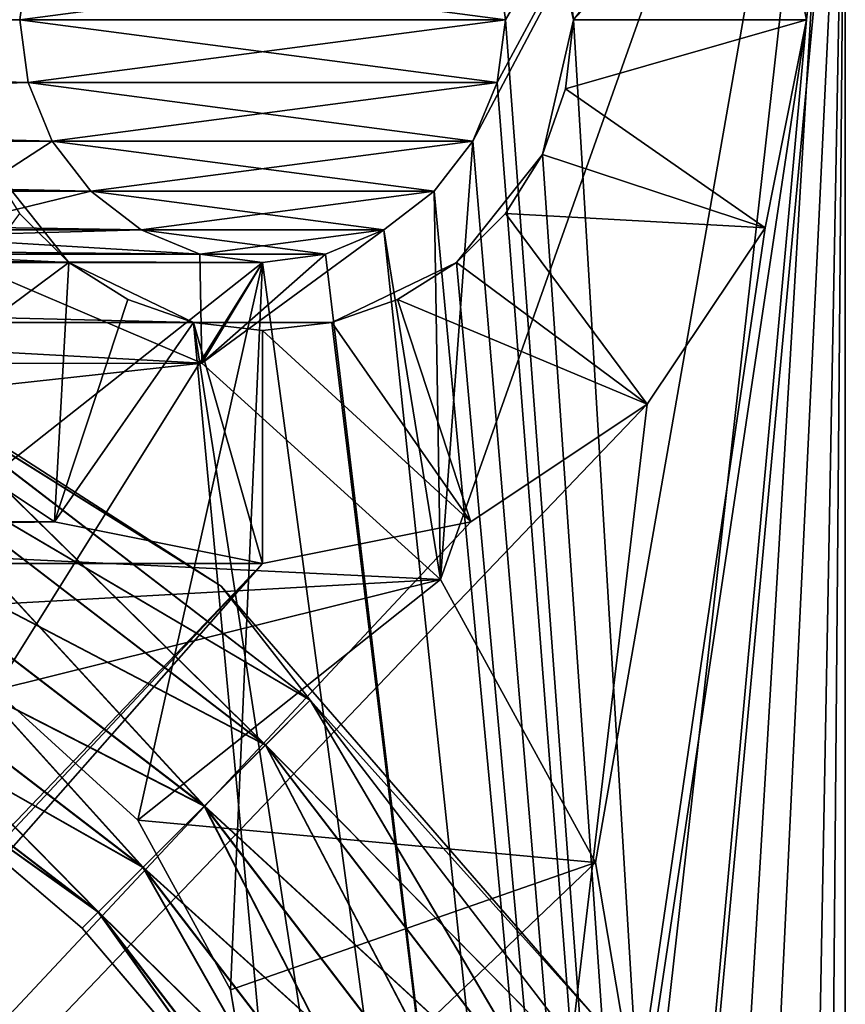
# Model space of a CAD drawing. Header units: millimetres. Extents: x -10.4 to 10.4, y -18.8 to 17.5.
# Tile 30 of 32: x 5.7 to 10, y 4.4 to 9.5. Entities that reach past the tile are written whole.
import ezdxf

# ---------------------------------------------------------------- set-up
doc = ezdxf.new("R2010")
doc.units = ezdxf.units.MM
doc.header["$LTSCALE"] = 65.185185
for name, color, linetype in [('1', 7, 'CONTINUOUS'), ('10', 7, 'CONTINUOUS'), ('11', 7, 'CONTINUOUS'), ('12', 7, 'CONTINUOUS'), ('161', 7, 'CONTINUOUS'), ('162', 7, 'CONTINUOUS'), ('167', 7, 'CONTINUOUS'), ('176', 7, 'CONTINUOUS'), ('177', 7, 'CONTINUOUS'), ('180', 7, 'CONTINUOUS'), ('181', 7, 'CONTINUOUS'), ('184', 7, 'CONTINUOUS'), ('185', 7, 'CONTINUOUS'), ('19', 7, 'CONTINUOUS'), ('192', 7, 'CONTINUOUS'), ('2', 7, 'CONTINUOUS'), ('201', 7, 'CONTINUOUS'), ('202', 7, 'CONTINUOUS'), ('205', 7, 'CONTINUOUS'), ('206', 7, 'CONTINUOUS'), ('211', 7, 'CONTINUOUS'), ('212', 7, 'CONTINUOUS'), ('22', 7, 'CONTINUOUS'), ('23', 7, 'CONTINUOUS'), ('28', 7, 'CONTINUOUS'), ('38', 7, 'CONTINUOUS'), ('4', 7, 'CONTINUOUS')]:
    doc.layers.add(name, color=color, linetype=linetype)

msp = doc.modelspace()

# ---------------------------------------------------------------- linework, layer by layer
at = {"layer": '1', "color": 250, "linetype": 'Continuous', "true_color": 0x1c1c1c}
for points in [[(8.25, 9.5), (8.2074, 9.8235), (10, 12.5), (8.25, 9.5)], [(10, -14), (8.25, 9.5), (10, 12.5), (10, -14)], [(5.7926, 9.8235), (5.75, 9.5), (-5.7926, 9.8235), (5.7926, 9.8235)], [(-5.7926, 9.8235), (5.75, 9.5), (-5.75, 9.5), (-5.7926, 9.8235)], [(-5.75, 9.5), (5.7926, 9.1765), (-5.7926, 9.1765), (-5.75, 9.5)], [(5.75, 9.5), (5.7926, 9.1765), (-5.75, 9.5), (5.75, 9.5)], [(8.2074, 9.1765), (8.25, 9.5), (10, -14), (8.2074, 9.1765)], [(-5.7926, 9.1765), (5.9175, 8.875), (-5.9175, 8.875), (-5.7926, 9.1765)], [(5.7926, 9.1765), (5.9175, 8.875), (-5.7926, 9.1765), (5.7926, 9.1765)], [(8.0825, 8.875), (8.2074, 9.1765), (10, -14), (8.0825, 8.875)], [(-5.9175, 8.875), (6.1161, 8.6161), (-6.1161, 8.6161), (-5.9175, 8.875)], [(5.9175, 8.875), (6.1161, 8.6161), (-5.9175, 8.875), (5.9175, 8.875)], [(7.8839, 8.6161), (8.0825, 8.875), (10, -14), (7.8839, 8.6161)], [(-6.1161, 8.6161), (6.375, 8.4175), (-6.375, 8.4175), (-6.1161, 8.6161)], [(6.1161, 8.6161), (6.375, 8.4175), (-6.1161, 8.6161), (6.1161, 8.6161)], [(7.625, 8.4175), (7.8839, 8.6161), (10, -14), (7.625, 8.4175)], [(-6.375, 8.4175), (6.6765, 8.2926), (-6.6765, 8.2926), (-6.375, 8.4175)], [(6.375, 8.4175), (6.6765, 8.2926), (-6.375, 8.4175), (6.375, 8.4175)], [(7.3235, 8.2926), (7.625, 8.4175), (10, -14), (7.3235, 8.2926)], [(-6.6765, 8.2926), (7, 8.25), (-7, 8.25), (-6.6765, 8.2926)], [(6.6765, 8.2926), (7, 8.25), (-6.6765, 8.2926), (6.6765, 8.2926)], [(7, 8.25), (7.3235, 8.2926), (10, -14), (7, 8.25)], [(-7, 8.25), (7, 8.25), (4.7059, 6.4385), (-7, 8.25)], [(4.7059, 6.4385), (7, 8.25), (5.621, 6.0471), (4.7059, 6.4385)], [(5.621, 6.0471), (7, 8.25), (6.3577, 5.3778), (5.621, 6.0471)], [(6.3577, 5.3778), (7, 8.25), (6.8349, 4.5043), (6.3577, 5.3778)], [(6.8349, 4.5043), (7, 8.25), (10, -14), (6.8349, 4.5043)], [(7, 3.5227), (6.8349, 4.5043), (10, -14), (7, 3.5227)]]:
    msp.add_3dface(points, dxfattribs=at)
at = {"layer": '10', "color": 250, "linetype": 'Continuous', "true_color": 0x1c1c1c}
for points in [[(8.25, 9.5, 7.5), (5.75, 9.5, 7.5), (5.7926, 9.8235, 7.5), (8.25, 9.5, 7.5)], [(8.2074, 9.8235, 7.5), (8.25, 9.5, 7.5), (5.7926, 9.8235, 7.5), (8.2074, 9.8235, 7.5)], [(5.7926, 9.1765, 7.5), (5.75, 9.5, 7.5), (8.2074, 9.1765, 7.5), (5.7926, 9.1765, 7.5)], [(8.2074, 9.1765, 7.5), (5.75, 9.5, 7.5), (8.25, 9.5, 7.5), (8.2074, 9.1765, 7.5)], [(5.9175, 8.875, 7.5), (5.7926, 9.1765, 7.5), (8.0825, 8.875, 7.5), (5.9175, 8.875, 7.5)], [(8.0825, 8.875, 7.5), (5.7926, 9.1765, 7.5), (8.2074, 9.1765, 7.5), (8.0825, 8.875, 7.5)], [(6.1161, 8.6161, 7.5), (5.9175, 8.875, 7.5), (7.8839, 8.6161, 7.5), (6.1161, 8.6161, 7.5)], [(7.8839, 8.6161, 7.5), (5.9175, 8.875, 7.5), (8.0825, 8.875, 7.5), (7.8839, 8.6161, 7.5)], [(6.375, 8.4175, 7.5), (6.1161, 8.6161, 7.5), (7.625, 8.4175, 7.5), (6.375, 8.4175, 7.5)], [(7.625, 8.4175, 7.5), (6.1161, 8.6161, 7.5), (7.8839, 8.6161, 7.5), (7.625, 8.4175, 7.5)], [(6.6765, 8.2926, 7.5), (6.375, 8.4175, 7.5), (7.3235, 8.2926, 7.5), (6.6765, 8.2926, 7.5)], [(7.3235, 8.2926, 7.5), (6.375, 8.4175, 7.5), (7.625, 8.4175, 7.5), (7.3235, 8.2926, 7.5)], [(7, 8.25, 7.5), (6.6765, 8.2926, 7.5), (7.3235, 8.2926, 7.5), (7, 8.25, 7.5)]]:
    msp.add_3dface(points, dxfattribs=at)
at = {"layer": '11', "color": 250, "linetype": 'Continuous', "true_color": 0x1c1c1c}
for points in [[(5.75, 9.5), (5.7926, 9.8235), (5.75, 9.5, 7.5), (5.75, 9.5)], [(5.75, 9.5, 7.5), (5.7926, 9.8235), (5.7926, 9.8235, 7.5), (5.75, 9.5, 7.5)], [(8.2074, 9.8235), (8.25, 9.5), (8.2074, 9.8235, 7.5), (8.2074, 9.8235)], [(8.25, 9.5), (8.25, 9.5, 7.5), (8.2074, 9.8235, 7.5), (8.25, 9.5)]]:
    msp.add_3dface(points, dxfattribs=at)
at = {"layer": '12', "color": 250, "linetype": 'Continuous', "true_color": 0x1c1c1c}
for points in [[(5.75, 9.5), (5.75, 9.5, 7.5), (5.7926, 9.1765, 7.5), (5.75, 9.5)], [(5.7926, 9.1765), (5.75, 9.5), (5.7926, 9.1765, 7.5), (5.7926, 9.1765)], [(8.25, 9.5), (8.2074, 9.1765), (8.25, 9.5, 7.5), (8.25, 9.5)], [(8.2074, 9.1765), (8.2074, 9.1765, 7.5), (8.25, 9.5, 7.5), (8.2074, 9.1765)], [(5.9175, 8.875), (5.7926, 9.1765), (5.9175, 8.875, 7.5), (5.9175, 8.875)], [(5.7926, 9.1765), (5.7926, 9.1765, 7.5), (5.9175, 8.875, 7.5), (5.7926, 9.1765)], [(8.2074, 9.1765), (8.0825, 8.875), (8.2074, 9.1765, 7.5), (8.2074, 9.1765)], [(8.0825, 8.875), (8.0825, 8.875, 7.5), (8.2074, 9.1765, 7.5), (8.0825, 8.875)], [(6.1161, 8.6161), (5.9175, 8.875), (6.1161, 8.6161, 7.5), (6.1161, 8.6161)], [(5.9175, 8.875), (5.9175, 8.875, 7.5), (6.1161, 8.6161, 7.5), (5.9175, 8.875)], [(8.0825, 8.875), (7.8839, 8.6161), (8.0825, 8.875, 7.5), (8.0825, 8.875)], [(7.8839, 8.6161), (7.8839, 8.6161, 7.5), (8.0825, 8.875, 7.5), (7.8839, 8.6161)], [(6.375, 8.4175), (6.1161, 8.6161), (6.375, 8.4175, 7.5), (6.375, 8.4175)], [(6.1161, 8.6161), (6.1161, 8.6161, 7.5), (6.375, 8.4175, 7.5), (6.1161, 8.6161)], [(7.8839, 8.6161), (7.625, 8.4175), (7.8839, 8.6161, 7.5), (7.8839, 8.6161)], [(7.625, 8.4175), (7.625, 8.4175, 7.5), (7.8839, 8.6161, 7.5), (7.625, 8.4175)], [(6.6765, 8.2926), (6.375, 8.4175), (6.6765, 8.2926, 7.5), (6.6765, 8.2926)], [(6.375, 8.4175), (6.375, 8.4175, 7.5), (6.6765, 8.2926, 7.5), (6.375, 8.4175)], [(7.3235, 8.2926), (7.3235, 8.2926, 7.5), (7.625, 8.4175, 7.5), (7.3235, 8.2926)], [(7.625, 8.4175), (7.3235, 8.2926), (7.625, 8.4175, 7.5), (7.625, 8.4175)], [(7, 8.25), (6.6765, 8.2926), (7, 8.25, 7.5), (7, 8.25)], [(6.6765, 8.2926), (6.6765, 8.2926, 7.5), (7, 8.25, 7.5), (6.6765, 8.2926)], [(7, 8.25), (7, 8.25, 7.5), (7.3235, 8.2926, 7.5), (7, 8.25)], [(7.3235, 8.2926), (7, 8.25), (7.3235, 8.2926, 7.5), (7.3235, 8.2926)]]:
    msp.add_3dface(points, dxfattribs=at)
at = {"layer": '161', "color": 3, "linetype": 'Continuous'}
for points in [[(8.6, 9.5, 263), (8.4415, 10.1942, 263), (10, 11.3, 263), (8.6, 9.5, 263)], [(10, -13.8, 263), (8.6, 9.5, 263), (10, 11.3, 263), (10, -13.8, 263)], [(8.4415, 8.8058, 263), (8.6, 9.5, 263), (10, -13.8, 263), (8.4415, 8.8058, 263)], [(-8.4415, 8.8058, 263), (-7.9976, 8.2491, 263), (6.644, -10.4401, 263), (-8.4415, 8.8058, 263)], [(-6.644, -10.4401, 263), (-8.4415, 8.8058, 263), (6.644, -10.4401, 263), (-6.644, -10.4401, 263)], [(-6.0024, 8.2491, 263), (-5.5585, 8.8058, 263), (6.0024, 8.2491, 263), (-6.0024, 8.2491, 263)], [(6.0024, 8.2491, 263), (-5.5585, 8.8058, 263), (5.5585, 8.8058, 263), (6.0024, 8.2491, 263)], [(7.9976, 8.2491, 263), (8.4415, 8.8058, 263), (10, -13.8, 263), (7.9976, 8.2491, 263)], [(-7.9976, 8.2491, 263), (-7.356, 7.9401, 263), (7.356, -10.4401, 263), (-7.9976, 8.2491, 263)], [(6.644, -10.4401, 263), (-7.9976, 8.2491, 263), (7.356, -10.4401, 263), (6.644, -10.4401, 263)], [(-6.644, 7.9401, 263), (-6.0024, 8.2491, 263), (6.644, 7.9401, 263), (-6.644, 7.9401, 263)], [(6.644, 7.9401, 263), (-6.0024, 8.2491, 263), (6.0024, 8.2491, 263), (6.644, 7.9401, 263)], [(7.356, 7.9401, 263), (7.9976, 8.2491, 263), (10, -13.8, 263), (7.356, 7.9401, 263)], [(7.356, -10.4401, 263), (-7.356, 7.9401, 263), (7.9976, -10.7491, 263), (7.356, -10.4401, 263)], [(-7.356, 7.9401, 263), (-6.644, 7.9401, 263), (7.9976, -10.7491, 263), (-7.356, 7.9401, 263)], [(-6.644, 7.9401, 263), (6.644, 7.9401, 263), (8.4415, -11.3058, 263), (-6.644, 7.9401, 263)], [(7.9976, -10.7491, 263), (-6.644, 7.9401, 263), (8.4415, -11.3058, 263), (7.9976, -10.7491, 263)], [(6.644, 7.9401, 263), (7.356, 7.9401, 263), (10, -13.8, 263), (6.644, 7.9401, 263)], [(8.4415, -11.3058, 263), (6.644, 7.9401, 263), (10, -13.8, 263), (8.4415, -11.3058, 263)]]:
    msp.add_3dface(points, dxfattribs=at)
at = {"layer": '162', "color": 3, "linetype": 'Continuous'}
for points in [[(10, 11.3, 264.5), (9.8, 9.5, 264.5), (8.0716, -9.4132, 264.5), (10, 11.3, 264.5)], [(8.9799, -10.0201, 264.5), (10, 11.3, 264.5), (8.0716, -9.4132, 264.5), (8.9799, -10.0201, 264.5)], [(9.5868, -10.9284, 264.5), (10, 11.3, 264.5), (8.9799, -10.0201, 264.5), (9.5868, -10.9284, 264.5)], [(9.5868, 10.5716, 264.5), (9.8, 9.5, 264.5), (10, 11.3, 264.5), (9.5868, 10.5716, 264.5)], [(9.8, -12, 264.5), (10, 11.3, 264.5), (9.5868, -10.9284, 264.5), (9.8, -12, 264.5)], [(10, -13.8, 264.5), (10, 11.3, 264.5), (9.8, -12, 264.5), (10, -13.8, 264.5)], [(9.8, 9.5, 264.5), (9.5868, 8.4284, 264.5), (7, -9.2, 264.5), (9.8, 9.5, 264.5)], [(8.0716, -9.4132, 264.5), (9.8, 9.5, 264.5), (7, -9.2, 264.5), (8.0716, -9.4132, 264.5)], [(9.5868, 8.4284, 264.5), (8.9799, 7.5201, 264.5), (7, -9.2, 264.5), (9.5868, 8.4284, 264.5)], [(8.9799, 7.5201, 264.5), (8.0716, 6.9132, 264.5), (-7, -9.2, 264.5), (8.9799, 7.5201, 264.5)], [(7, -9.2, 264.5), (8.9799, 7.5201, 264.5), (-7, -9.2, 264.5), (7, -9.2, 264.5)], [(5.0201, 7.5201, 264.5), (-5.9284, 6.9132, 264.5), (5.9284, 6.9132, 264.5), (5.0201, 7.5201, 264.5)], [(8.0716, 6.9132, 264.5), (7, 6.7, 264.5), (-7, -9.2, 264.5), (8.0716, 6.9132, 264.5)], [(-5.9284, 6.9132, 264.5), (-7, 6.7, 264.5), (5.9284, 6.9132, 264.5), (-5.9284, 6.9132, 264.5)], [(5.9284, 6.9132, 264.5), (-7, 6.7, 264.5), (7, 6.7, 264.5), (5.9284, 6.9132, 264.5)], [(-8.0716, -9.4132, 264.5), (7, 6.7, 264.5), (-8.9799, -10.0201, 264.5), (-8.0716, -9.4132, 264.5)], [(7, 6.7, 264.5), (-7, 6.7, 264.5), (-8.9799, -10.0201, 264.5), (7, 6.7, 264.5)], [(-7, -9.2, 264.5), (7, 6.7, 264.5), (-8.0716, -9.4132, 264.5), (-7, -9.2, 264.5)]]:
    msp.add_3dface(points, dxfattribs=at)
at = {"layer": '167', "color": 3, "linetype": 'Continuous'}
for points in [[(10, -13.8, 263), (10, 11.3, 263), (10, -13.8, 264.5), (10, -13.8, 263)], [(10, 11.3, 263), (10, 11.3, 264.5), (10, -13.8, 264.5), (10, 11.3, 263)]]:
    msp.add_3dface(points, dxfattribs=at)
at = {"layer": '176', "color": 3, "linetype": 'Continuous'}
for points in [[(9.5868, 8.4284, 264.5), (9.8, 9.5, 264.5), (8.5599, 9.144, 263.3), (9.5868, 8.4284, 264.5)], [(9.8, 9.5, 264.5), (8.6, 9.5, 263.3), (8.5599, 9.144, 263.3), (9.8, 9.5, 264.5)], [(8.4416, 8.8058, 263.3), (9.5868, 8.4284, 264.5), (8.5599, 9.144, 263.3), (8.4416, 8.8058, 263.3)], [(8.2509, 8.5024, 263.3), (9.5868, 8.4284, 264.5), (8.4416, 8.8058, 263.3), (8.2509, 8.5024, 263.3)], [(5.7491, 8.5024, 263.3), (5.0201, 7.5201, 264.5), (6.0024, 8.2491, 263.3), (5.7491, 8.5024, 263.3)], [(7.9976, 8.2491, 263.3), (8.9799, 7.5201, 264.5), (8.2509, 8.5024, 263.3), (7.9976, 8.2491, 263.3)], [(8.9799, 7.5201, 264.5), (9.5868, 8.4284, 264.5), (8.2509, 8.5024, 263.3), (8.9799, 7.5201, 264.5)], [(5.0201, 7.5201, 264.5), (5.9284, 6.9132, 264.5), (6.0024, 8.2491, 263.3), (5.0201, 7.5201, 264.5)], [(6.0024, 8.2491, 263.3), (5.9284, 6.9132, 264.5), (6.3058, 8.0584, 263.3), (6.0024, 8.2491, 263.3)], [(7.6942, 8.0584, 263.3), (8.9799, 7.5201, 264.5), (7.9976, 8.2491, 263.3), (7.6942, 8.0584, 263.3)], [(6.3058, 8.0584, 263.3), (5.9284, 6.9132, 264.5), (6.644, 7.9401, 263.3), (6.3058, 8.0584, 263.3)], [(7.356, 7.9401, 263.3), (8.0716, 6.9132, 264.5), (7.6942, 8.0584, 263.3), (7.356, 7.9401, 263.3)], [(8.0716, 6.9132, 264.5), (8.9799, 7.5201, 264.5), (7.6942, 8.0584, 263.3), (8.0716, 6.9132, 264.5)], [(5.9284, 6.9132, 264.5), (7, 6.7, 264.5), (6.644, 7.9401, 263.3), (5.9284, 6.9132, 264.5)], [(6.644, 7.9401, 263.3), (7, 6.7, 264.5), (7, 7.9, 263.3), (6.644, 7.9401, 263.3)], [(7, 7.9, 263.3), (8.0716, 6.9132, 264.5), (7.356, 7.9401, 263.3), (7, 7.9, 263.3)], [(7, 6.7, 264.5), (8.0716, 6.9132, 264.5), (7, 7.9, 263.3), (7, 6.7, 264.5)]]:
    msp.add_3dface(points, dxfattribs=at)
at = {"layer": '177', "color": 3, "linetype": 'Continuous'}
msp.add_3dface([(9.8, 9.5, 264.5), (9.5868, 10.5716, 264.5), (8.6, 9.5, 263.3), (9.8, 9.5, 264.5)], dxfattribs=at)
at = {"layer": '180', "color": 3, "linetype": 'Continuous'}
for points in [[(8.6, 9.5, -1.5), (8.4415, 10.1942, -1.5), (10, 11.3, -1.5), (8.6, 9.5, -1.5)], [(10, -13.8, -1.5), (8.6, 9.5, -1.5), (10, 11.3, -1.5), (10, -13.8, -1.5)], [(8.4415, 8.8058, -1.5), (8.6, 9.5, -1.5), (10, -13.8, -1.5), (8.4415, 8.8058, -1.5)], [(-8.4415, 8.8058, -1.5), (-7.9976, 8.2491, -1.5), (6.644, -10.4401, -1.5), (-8.4415, 8.8058, -1.5)], [(-6.644, -10.4401, -1.5), (-8.4415, 8.8058, -1.5), (6.644, -10.4401, -1.5), (-6.644, -10.4401, -1.5)], [(-6.0024, 8.2491, -1.5), (-5.5585, 8.8058, -1.5), (6.0024, 8.2491, -1.5), (-6.0024, 8.2491, -1.5)], [(6.0024, 8.2491, -1.5), (-5.5585, 8.8058, -1.5), (5.5585, 8.8058, -1.5), (6.0024, 8.2491, -1.5)], [(7.9976, 8.2491, -1.5), (8.4415, 8.8058, -1.5), (10, -13.8, -1.5), (7.9976, 8.2491, -1.5)], [(6.644, -10.4401, -1.5), (-7.9976, 8.2491, -1.5), (7.356, -10.4401, -1.5), (6.644, -10.4401, -1.5)], [(-7.9976, 8.2491, -1.5), (-7.356, 7.9401, -1.5), (7.356, -10.4401, -1.5), (-7.9976, 8.2491, -1.5)], [(-6.644, 7.9401, -1.5), (-6.0024, 8.2491, -1.5), (6.644, 7.9401, -1.5), (-6.644, 7.9401, -1.5)], [(6.644, 7.9401, -1.5), (-6.0024, 8.2491, -1.5), (6.0024, 8.2491, -1.5), (6.644, 7.9401, -1.5)], [(7.356, 7.9401, -1.5), (7.9976, 8.2491, -1.5), (10, -13.8, -1.5), (7.356, 7.9401, -1.5)], [(7.356, -10.4401, -1.5), (-7.356, 7.9401, -1.5), (7.9976, -10.7491, -1.5), (7.356, -10.4401, -1.5)], [(-7.356, 7.9401, -1.5), (-6.644, 7.9401, -1.5), (7.9976, -10.7491, -1.5), (-7.356, 7.9401, -1.5)], [(7.9976, -10.7491, -1.5), (-6.644, 7.9401, -1.5), (8.4415, -11.3058, -1.5), (7.9976, -10.7491, -1.5)], [(-6.644, 7.9401, -1.5), (6.644, 7.9401, -1.5), (8.4415, -11.3058, -1.5), (-6.644, 7.9401, -1.5)], [(6.644, 7.9401, -1.5), (7.356, 7.9401, -1.5), (10, -13.8, -1.5), (6.644, 7.9401, -1.5)], [(8.4415, -11.3058, -1.5), (6.644, 7.9401, -1.5), (10, -13.8, -1.5), (8.4415, -11.3058, -1.5)]]:
    msp.add_3dface(points, dxfattribs=at)
at = {"layer": '181', "color": 3, "linetype": 'Continuous'}
for points in [[(10, 11.3), (9.8, 9.5), (8.0716, -9.4132), (10, 11.3)], [(8.9799, -10.0201), (10, 11.3), (8.0716, -9.4132), (8.9799, -10.0201)], [(9.5868, -10.9284), (10, 11.3), (8.9799, -10.0201), (9.5868, -10.9284)], [(9.5868, 10.5716), (9.8, 9.5), (10, 11.3), (9.5868, 10.5716)], [(9.8, -12), (10, 11.3), (9.5868, -10.9284), (9.8, -12)], [(10, -13.8), (10, 11.3), (9.8, -12), (10, -13.8)], [(8.0716, -9.4132), (9.8, 9.5), (7, -9.2), (8.0716, -9.4132)], [(9.8, 9.5), (9.5868, 8.4284), (7, -9.2), (9.8, 9.5)], [(9.5868, 8.4284), (8.9799, 7.5201), (7, -9.2), (9.5868, 8.4284)], [(7, -9.2), (8.9799, 7.5201), (-7, -9.2), (7, -9.2)], [(8.9799, 7.5201), (8.0716, 6.9132), (-7, -9.2), (8.9799, 7.5201)], [(5.0201, 7.5201), (-5.9284, 6.9132), (5.9284, 6.9132), (5.0201, 7.5201)], [(5.9284, 6.9132), (-7, 6.7), (7, 6.7), (5.9284, 6.9132)], [(-5.9284, 6.9132), (-7, 6.7), (5.9284, 6.9132), (-5.9284, 6.9132)], [(8.0716, 6.9132), (7, 6.7), (-7, -9.2), (8.0716, 6.9132)], [(-8.0716, -9.4132), (7, 6.7), (-8.9799, -10.0201), (-8.0716, -9.4132)], [(7, 6.7), (-7, 6.7), (-8.9799, -10.0201), (7, 6.7)], [(-7, -9.2), (7, 6.7), (-8.0716, -9.4132), (-7, -9.2)]]:
    msp.add_3dface(points, dxfattribs=at)
at = {"layer": '184', "color": 3, "linetype": 'Continuous'}
for points in [[(8.6, 9.5, -1.5), (8.4415, 8.8058, -1.5), (8.6, 9.5, -1.2), (8.6, 9.5, -1.5)], [(8.6, 9.5, -1.2), (8.4415, 8.8058, -1.5), (8.5599, 9.144, -1.2), (8.6, 9.5, -1.2)], [(8.5599, 9.144, -1.2), (8.4415, 8.8058, -1.5), (8.4416, 8.8058, -1.2), (8.5599, 9.144, -1.2)], [(6.0024, 8.2491, -1.5), (5.5585, 8.8058, -1.5), (6.0024, 8.2491, -1.2), (6.0024, 8.2491, -1.5)], [(6.0024, 8.2491, -1.2), (5.5585, 8.8058, -1.5), (5.7491, 8.5024, -1.2), (6.0024, 8.2491, -1.2)], [(8.4416, 8.8058, -1.2), (7.9976, 8.2491, -1.5), (8.2509, 8.5024, -1.2), (8.4416, 8.8058, -1.2)], [(8.4415, 8.8058, -1.5), (7.9976, 8.2491, -1.5), (8.4416, 8.8058, -1.2), (8.4415, 8.8058, -1.5)], [(8.2509, 8.5024, -1.2), (7.9976, 8.2491, -1.5), (7.9976, 8.2491, -1.2), (8.2509, 8.5024, -1.2)], [(6.644, 7.9401, -1.2), (6.0024, 8.2491, -1.5), (6.3058, 8.0584, -1.2), (6.644, 7.9401, -1.2)], [(6.3058, 8.0584, -1.2), (6.0024, 8.2491, -1.5), (6.0024, 8.2491, -1.2), (6.3058, 8.0584, -1.2)], [(6.644, 7.9401, -1.5), (6.0024, 8.2491, -1.5), (6.644, 7.9401, -1.2), (6.644, 7.9401, -1.5)], [(7.9976, 8.2491, -1.5), (7.356, 7.9401, -1.5), (7.9976, 8.2491, -1.2), (7.9976, 8.2491, -1.5)], [(7.9976, 8.2491, -1.2), (7.356, 7.9401, -1.5), (7.6942, 8.0584, -1.2), (7.9976, 8.2491, -1.2)], [(7.6942, 8.0584, -1.2), (7.356, 7.9401, -1.5), (7.356, 7.9401, -1.2), (7.6942, 8.0584, -1.2)], [(7.356, 7.9401, -1.5), (6.644, 7.9401, -1.5), (7.356, 7.9401, -1.2), (7.356, 7.9401, -1.5)], [(7.356, 7.9401, -1.2), (6.644, 7.9401, -1.5), (7, 7.9, -1.2), (7.356, 7.9401, -1.2)], [(7, 7.9, -1.2), (6.644, 7.9401, -1.5), (6.644, 7.9401, -1.2), (7, 7.9, -1.2)]]:
    msp.add_3dface(points, dxfattribs=at)
at = {"layer": '185', "color": 3, "linetype": 'Continuous'}
for points in [[(8.4415, 10.1942, -1.5), (8.6, 9.5, -1.5), (8.4416, 10.1942, -1.2), (8.4415, 10.1942, -1.5)], [(8.4416, 10.1942, -1.2), (8.6, 9.5, -1.5), (8.5599, 9.856, -1.2), (8.4416, 10.1942, -1.2)], [(8.6, 9.5, -1.5), (8.6, 9.5, -1.2), (8.5599, 9.856, -1.2), (8.6, 9.5, -1.5)]]:
    msp.add_3dface(points, dxfattribs=at)
at = {"layer": '19', "color": 250, "linetype": 'Continuous', "true_color": 0x1c1c1c}
for points in [[(5.75, 9.5, 255.5), (8.25, 9.5, 255.5), (8.2074, 9.8235, 255.5), (5.75, 9.5, 255.5)], [(5.7926, 9.8235, 255.5), (5.75, 9.5, 255.5), (8.2074, 9.8235, 255.5), (5.7926, 9.8235, 255.5)], [(5.7926, 9.1765, 255.5), (8.25, 9.5, 255.5), (5.75, 9.5, 255.5), (5.7926, 9.1765, 255.5)], [(8.2074, 9.1765, 255.5), (8.25, 9.5, 255.5), (5.7926, 9.1765, 255.5), (8.2074, 9.1765, 255.5)], [(5.9175, 8.875, 255.5), (8.2074, 9.1765, 255.5), (5.7926, 9.1765, 255.5), (5.9175, 8.875, 255.5)], [(8.0825, 8.875, 255.5), (8.2074, 9.1765, 255.5), (5.9175, 8.875, 255.5), (8.0825, 8.875, 255.5)], [(6.1161, 8.6161, 255.5), (8.0825, 8.875, 255.5), (5.9175, 8.875, 255.5), (6.1161, 8.6161, 255.5)], [(7.8839, 8.6161, 255.5), (8.0825, 8.875, 255.5), (6.1161, 8.6161, 255.5), (7.8839, 8.6161, 255.5)], [(6.375, 8.4175, 255.5), (7.8839, 8.6161, 255.5), (6.1161, 8.6161, 255.5), (6.375, 8.4175, 255.5)], [(7.625, 8.4175, 255.5), (7.8839, 8.6161, 255.5), (6.375, 8.4175, 255.5), (7.625, 8.4175, 255.5)], [(6.6765, 8.2926, 255.5), (7.625, 8.4175, 255.5), (6.375, 8.4175, 255.5), (6.6765, 8.2926, 255.5)], [(7.3235, 8.2926, 255.5), (7.625, 8.4175, 255.5), (6.6765, 8.2926, 255.5), (7.3235, 8.2926, 255.5)], [(7, 8.25, 255.5), (7.3235, 8.2926, 255.5), (6.6765, 8.2926, 255.5), (7, 8.25, 255.5)]]:
    msp.add_3dface(points, dxfattribs=at)
at = {"layer": '192', "color": 3, "linetype": 'Continuous'}
for points in [[(10, -13.8, -1.5), (10, 11.3, -1.5), (10, -13.8), (10, -13.8, -1.5)], [(10, 11.3, -1.5), (10, 11.3), (10, -13.8), (10, 11.3, -1.5)]]:
    msp.add_3dface(points, dxfattribs=at)
at = {"layer": '2', "color": 250, "linetype": 'Continuous', "true_color": 0x1c1c1c}
for points in [[(7.9166, 6.6162, 263), (8.7138, 5.1598, 263), (10, 12.5, 263), (7.9166, 6.6162, 263)], [(8.0825, 8.875, 263), (7.9166, 6.6162, 263), (10, 12.5, 263), (8.0825, 8.875, 263)], [(8.2074, 9.1765, 263), (8.0825, 8.875, 263), (10, 12.5, 263), (8.2074, 9.1765, 263)], [(8.2074, 9.8235, 263), (8.25, 9.5, 263), (10, 12.5, 263), (8.2074, 9.8235, 263)], [(8.25, 9.5, 263), (8.2074, 9.1765, 263), (10, 12.5, 263), (8.25, 9.5, 263)], [(8.7138, 5.1598, 263), (8.9905, 3.5227, 263), (10, 12.5, 263), (8.7138, 5.1598, 263)], [(8.9905, 3.5227, 263), (9, -4.25, 263), (10, 12.5, 263), (8.9905, 3.5227, 263)], [(10, 12.5, 263), (9, -4.25, 263), (10, -14, 263), (10, 12.5, 263)], [(-5.7926, 9.8235, 263), (-5.75, 9.5, 263), (5.7926, 9.8235, 263), (-5.7926, 9.8235, 263)], [(5.7926, 9.8235, 263), (-5.75, 9.5, 263), (5.75, 9.5, 263), (5.7926, 9.8235, 263)], [(-5.75, 9.5, 263), (-5.7926, 9.1765, 263), (5.75, 9.5, 263), (-5.75, 9.5, 263)], [(5.75, 9.5, 263), (-5.7926, 9.1765, 263), (5.7926, 9.1765, 263), (5.75, 9.5, 263)], [(-5.7926, 9.1765, 263), (-5.9175, 8.875, 263), (5.7926, 9.1765, 263), (-5.7926, 9.1765, 263)], [(5.7926, 9.1765, 263), (-5.9175, 8.875, 263), (-0.017, 9, 263), (5.7926, 9.1765, 263)], [(5.9175, 8.875, 263), (5.7926, 9.1765, 263), (-0.017, 9, 263), (5.9175, 8.875, 263)], [(5.1595, 8.3827, 263), (5.9175, 8.875, 263), (-0.017, 9, 263), (5.1595, 8.3827, 263)], [(6.1161, 8.6161, 263), (5.9175, 8.875, 263), (5.1595, 8.3827, 263), (6.1161, 8.6161, 263)], [(8.0825, 8.875, 263), (7.8839, 8.6161, 263), (7.9166, 6.6162, 263), (8.0825, 8.875, 263)], [(6.375, 8.4175, 263), (6.1161, 8.6161, 263), (5.1595, 8.3827, 263), (6.375, 8.4175, 263)], [(7.8839, 8.6161, 263), (7.625, 8.4175, 263), (7.9166, 6.6162, 263), (7.8839, 8.6161, 263)], [(6.6765, 8.2926, 263), (6.375, 8.4175, 263), (5.1595, 8.3827, 263), (6.6765, 8.2926, 263)], [(6.6867, 7.7314, 263), (6.6765, 8.2926, 263), (5.1595, 8.3827, 263), (6.6867, 7.7314, 263)], [(7.9166, 6.6162, 263), (7.625, 8.4175, 263), (6.6867, 7.7314, 263), (7.9166, 6.6162, 263)], [(7.625, 8.4175, 263), (7.3235, 8.2926, 263), (6.6867, 7.7314, 263), (7.625, 8.4175, 263)], [(7, 8.25, 263), (6.6765, 8.2926, 263), (6.6867, 7.7314, 263), (7, 8.25, 263)], [(7.3235, 8.2926, 263), (7, 8.25, 263), (6.6867, 7.7314, 263), (7.3235, 8.2926, 263)]]:
    msp.add_3dface(points, dxfattribs=at)
at = {"layer": '201', "color": 3, "linetype": 'Continuous'}
for points in [[(9.5868, 8.4284), (9.8, 9.5), (8.5599, 9.144, -1.2), (9.5868, 8.4284)], [(9.8, 9.5), (8.6, 9.5, -1.2), (8.5599, 9.144, -1.2), (9.8, 9.5)], [(9.5868, 8.4284), (8.5599, 9.144, -1.2), (8.4416, 8.8058, -1.2), (9.5868, 8.4284)], [(9.5868, 8.4284), (8.4416, 8.8058, -1.2), (8.2509, 8.5024, -1.2), (9.5868, 8.4284)], [(5.0201, 7.5201), (6.0024, 8.2491, -1.2), (5.7491, 8.5024, -1.2), (5.0201, 7.5201)], [(8.9799, 7.5201), (8.2509, 8.5024, -1.2), (7.9976, 8.2491, -1.2), (8.9799, 7.5201)], [(8.9799, 7.5201), (9.5868, 8.4284), (8.2509, 8.5024, -1.2), (8.9799, 7.5201)], [(5.0201, 7.5201), (5.9284, 6.9132), (6.0024, 8.2491, -1.2), (5.0201, 7.5201)], [(5.9284, 6.9132), (6.3058, 8.0584, -1.2), (6.0024, 8.2491, -1.2), (5.9284, 6.9132)], [(8.9799, 7.5201), (7.9976, 8.2491, -1.2), (7.6942, 8.0584, -1.2), (8.9799, 7.5201)], [(5.9284, 6.9132), (6.644, 7.9401, -1.2), (6.3058, 8.0584, -1.2), (5.9284, 6.9132)], [(8.0716, 6.9132), (7.6942, 8.0584, -1.2), (7.356, 7.9401, -1.2), (8.0716, 6.9132)], [(8.0716, 6.9132), (8.9799, 7.5201), (7.6942, 8.0584, -1.2), (8.0716, 6.9132)], [(5.9284, 6.9132), (7, 6.7), (6.644, 7.9401, -1.2), (5.9284, 6.9132)], [(7, 6.7), (7, 7.9, -1.2), (6.644, 7.9401, -1.2), (7, 6.7)], [(8.0716, 6.9132), (7.356, 7.9401, -1.2), (7, 7.9, -1.2), (8.0716, 6.9132)], [(7, 6.7), (8.0716, 6.9132), (7, 7.9, -1.2), (7, 6.7)]]:
    msp.add_3dface(points, dxfattribs=at)
at = {"layer": '202', "color": 3, "linetype": 'Continuous'}
for points in [[(8.6, 9.5, -1.2), (9.5868, 10.5716), (8.5599, 9.856, -1.2), (8.6, 9.5, -1.2)], [(9.8, 9.5), (9.5868, 10.5716), (8.6, 9.5, -1.2), (9.8, 9.5)]]:
    msp.add_3dface(points, dxfattribs=at)
at = {"layer": '205', "color": 1, "linetype": 'Continuous'}
for points in [[(4.3058, 8.1783, 263), (6.7876, 6.5833, 263), (5.1233, 7.6239, 262.5566), (4.3058, 8.1783, 263)], [(5.1233, 7.6239, 262.5566), (7.2455, 5.9955, 262.5566), (4.9606, 7.342, 262.2299), (5.1233, 7.6239, 262.5566)], [(5.1233, 7.6239, 262.5566), (6.7876, 6.5833, 263), (7.2455, 5.9955, 262.5566), (5.1233, 7.6239, 262.5566)], [(4.9606, 7.342, 262.2299), (7.0154, 5.7654, 262.2299), (4.738, 6.9564, 262.11), (4.9606, 7.342, 262.2299)], [(4.9606, 7.342, 262.2299), (7.2455, 5.9955, 262.5566), (7.0154, 5.7654, 262.2299), (4.9606, 7.342, 262.2299)], [(4.738, 6.9564, 262.11), (6.7005, 5.4505, 262.11), (4.5152, 6.5706, 262.229), (4.738, 6.9564, 262.11)], [(4.738, 6.9564, 262.11), (7.0154, 5.7654, 262.2299), (6.7005, 5.4505, 262.11), (4.738, 6.9564, 262.11)], [(4.5152, 6.5706, 262.229), (6.3855, 5.1355, 262.229), (4.3521, 6.2881, 262.555), (4.5152, 6.5706, 262.229)], [(4.5152, 6.5706, 262.229), (6.7005, 5.4505, 262.11), (6.3855, 5.1355, 262.229), (4.5152, 6.5706, 262.229)], [(6.7876, 6.5833, 263), (8.7196, 4.3537, 263), (7.2455, 5.9955, 262.5566), (6.7876, 6.5833, 263)], [(4.3521, 6.2881, 262.555), (6.1548, 4.9048, 262.555), (5.0461, 5.6954, 263), (4.3521, 6.2881, 262.555)], [(4.3521, 6.2881, 262.555), (6.3855, 5.1355, 262.229), (6.1548, 4.9048, 262.555), (4.3521, 6.2881, 262.555)], [(7.2455, 5.9955, 262.5566), (8.8739, 3.8733, 262.5566), (7.0154, 5.7654, 262.2299), (7.2455, 5.9955, 262.5566)], [(7.2455, 5.9955, 262.5566), (8.7196, 4.3537, 263), (8.8739, 3.8733, 262.5566), (7.2455, 5.9955, 262.5566)], [(7.0154, 5.7654, 262.2299), (8.592, 3.7106, 262.2299), (6.7005, 5.4505, 262.11), (7.0154, 5.7654, 262.2299)], [(7.0154, 5.7654, 262.2299), (8.8739, 3.8733, 262.5566), (8.592, 3.7106, 262.2299), (7.0154, 5.7654, 262.2299)], [(5.0461, 5.6954, 263), (6.1548, 4.9048, 262.555), (6.0705, 4.8205, 263), (5.0461, 5.6954, 263)], [(6.7005, 5.4505, 262.11), (8.2064, 3.488, 262.11), (6.3855, 5.1355, 262.229), (6.7005, 5.4505, 262.11)], [(6.7005, 5.4505, 262.11), (8.592, 3.7106, 262.2299), (8.2064, 3.488, 262.11), (6.7005, 5.4505, 262.11)], [(6.3855, 5.1355, 262.229), (7.8206, 3.2652, 262.229), (6.1548, 4.9048, 262.555), (6.3855, 5.1355, 262.229)], [(6.3855, 5.1355, 262.229), (8.2064, 3.488, 262.11), (7.8206, 3.2652, 262.229), (6.3855, 5.1355, 262.229)], [(6.1548, 4.9048, 262.555), (7.5381, 3.1021, 262.555), (6.0705, 4.8205, 263), (6.1548, 4.9048, 262.555)], [(6.1548, 4.9048, 262.555), (7.8206, 3.2652, 262.229), (7.5381, 3.1021, 262.555), (6.1548, 4.9048, 262.555)], [(6.0705, 4.8205, 263), (7.5381, 3.1021, 262.555), (6.9454, 3.7961, 263), (6.0705, 4.8205, 263)]]:
    msp.add_3dface(points, dxfattribs=at)
at = {"layer": '206', "color": 1, "linetype": 'Continuous'}
for points in [[(6.7876, 6.5833, 263), (4.3058, 8.1783, 263), (5.1229, 7.6231, 263.445), (6.7876, 6.5833, 263)], [(4.9598, 7.3406, 263.771), (7.0142, 5.7642, 263.771), (5.1229, 7.6231, 263.445), (4.9598, 7.3406, 263.771)], [(5.1229, 7.6231, 263.445), (7.0142, 5.7642, 263.771), (7.2448, 5.9948, 263.445), (5.1229, 7.6231, 263.445)], [(6.7876, 6.5833, 263), (5.1229, 7.6231, 263.445), (7.2448, 5.9948, 263.445), (6.7876, 6.5833, 263)], [(4.737, 6.9548, 263.89), (6.6992, 5.4492, 263.89), (4.9598, 7.3406, 263.771), (4.737, 6.9548, 263.89)], [(4.9598, 7.3406, 263.771), (6.6992, 5.4492, 263.89), (7.0142, 5.7642, 263.771), (4.9598, 7.3406, 263.771)], [(4.5144, 6.5692, 263.7701), (6.3843, 5.1343, 263.7701), (4.737, 6.9548, 263.89), (4.5144, 6.5692, 263.7701)], [(4.737, 6.9548, 263.89), (6.3843, 5.1343, 263.7701), (6.6992, 5.4492, 263.89), (4.737, 6.9548, 263.89)], [(4.3517, 6.2873, 263.4434), (6.1542, 4.9042, 263.4434), (4.5144, 6.5692, 263.7701), (4.3517, 6.2873, 263.4434)], [(4.5144, 6.5692, 263.7701), (6.1542, 4.9042, 263.4434), (6.3843, 5.1343, 263.7701), (4.5144, 6.5692, 263.7701)], [(8.7196, 4.3537, 263), (6.7876, 6.5833, 263), (7.2448, 5.9948, 263.445), (8.7196, 4.3537, 263)], [(5.0461, 5.6954, 263), (6.0705, 4.8205, 263), (4.3517, 6.2873, 263.4434), (5.0461, 5.6954, 263)], [(4.3517, 6.2873, 263.4434), (6.0705, 4.8205, 263), (6.1542, 4.9042, 263.4434), (4.3517, 6.2873, 263.4434)], [(7.0142, 5.7642, 263.771), (8.5906, 3.7098, 263.771), (7.2448, 5.9948, 263.445), (7.0142, 5.7642, 263.771)], [(7.2448, 5.9948, 263.445), (8.5906, 3.7098, 263.771), (8.8731, 3.8729, 263.445), (7.2448, 5.9948, 263.445)], [(8.7196, 4.3537, 263), (7.2448, 5.9948, 263.445), (8.8731, 3.8729, 263.445), (8.7196, 4.3537, 263)], [(6.6992, 5.4492, 263.89), (8.2048, 3.487, 263.89), (7.0142, 5.7642, 263.771), (6.6992, 5.4492, 263.89)], [(7.0142, 5.7642, 263.771), (8.2048, 3.487, 263.89), (8.5906, 3.7098, 263.771), (7.0142, 5.7642, 263.771)], [(6.3843, 5.1343, 263.7701), (7.8192, 3.2644, 263.7701), (6.6992, 5.4492, 263.89), (6.3843, 5.1343, 263.7701)], [(6.6992, 5.4492, 263.89), (7.8192, 3.2644, 263.7701), (8.2048, 3.487, 263.89), (6.6992, 5.4492, 263.89)], [(6.1542, 4.9042, 263.4434), (7.5373, 3.1017, 263.4434), (6.3843, 5.1343, 263.7701), (6.1542, 4.9042, 263.4434)], [(6.3843, 5.1343, 263.7701), (7.5373, 3.1017, 263.4434), (7.8192, 3.2644, 263.7701), (6.3843, 5.1343, 263.7701)], [(6.0705, 4.8205, 263), (6.9454, 3.7961, 263), (6.1542, 4.9042, 263.4434), (6.0705, 4.8205, 263)], [(6.1542, 4.9042, 263.4434), (6.9454, 3.7961, 263), (7.5373, 3.1017, 263.4434), (6.1542, 4.9042, 263.4434)]]:
    msp.add_3dface(points, dxfattribs=at)
at = {"layer": '211', "linetype": 'Continuous'}
for points in [[(4.3058, 8.1783, 0.8), (5.1233, 7.6239, 1.2434), (6.7876, 6.5833, 0.8), (4.3058, 8.1783, 0.8)], [(7.0154, 5.7654, 1.5701), (5.1233, 7.6239, 1.2434), (4.9606, 7.342, 1.5701), (7.0154, 5.7654, 1.5701)], [(5.1233, 7.6239, 1.2434), (7.2455, 5.9955, 1.2434), (6.7876, 6.5833, 0.8), (5.1233, 7.6239, 1.2434)], [(7.2455, 5.9955, 1.2434), (5.1233, 7.6239, 1.2434), (7.0154, 5.7654, 1.5701), (7.2455, 5.9955, 1.2434)], [(6.7005, 5.4505, 1.69), (4.9606, 7.342, 1.5701), (4.738, 6.9564, 1.69), (6.7005, 5.4505, 1.69)], [(7.0154, 5.7654, 1.5701), (4.9606, 7.342, 1.5701), (6.7005, 5.4505, 1.69), (7.0154, 5.7654, 1.5701)], [(6.3855, 5.1355, 1.571), (4.738, 6.9564, 1.69), (4.5152, 6.5706, 1.571), (6.3855, 5.1355, 1.571)], [(6.7005, 5.4505, 1.69), (4.738, 6.9564, 1.69), (6.3855, 5.1355, 1.571), (6.7005, 5.4505, 1.69)], [(6.1548, 4.9048, 1.245), (4.5152, 6.5706, 1.571), (4.3521, 6.2881, 1.245), (6.1548, 4.9048, 1.245)], [(6.3855, 5.1355, 1.571), (4.5152, 6.5706, 1.571), (6.1548, 4.9048, 1.245), (6.3855, 5.1355, 1.571)], [(6.7876, 6.5833, 0.8), (7.2455, 5.9955, 1.2434), (8.7196, 4.3537, 0.8), (6.7876, 6.5833, 0.8)], [(6.0705, 4.8205, 0.8), (4.3521, 6.2881, 1.245), (5.0461, 5.6954, 0.8), (6.0705, 4.8205, 0.8)], [(6.1548, 4.9048, 1.245), (4.3521, 6.2881, 1.245), (6.0705, 4.8205, 0.8), (6.1548, 4.9048, 1.245)], [(8.592, 3.7106, 1.5701), (7.2455, 5.9955, 1.2434), (7.0154, 5.7654, 1.5701), (8.592, 3.7106, 1.5701)], [(8.8739, 3.8733, 1.2434), (7.2455, 5.9955, 1.2434), (8.592, 3.7106, 1.5701), (8.8739, 3.8733, 1.2434)], [(7.2455, 5.9955, 1.2434), (8.8739, 3.8733, 1.2434), (8.7196, 4.3537, 0.8), (7.2455, 5.9955, 1.2434)], [(8.2064, 3.488, 1.69), (7.0154, 5.7654, 1.5701), (6.7005, 5.4505, 1.69), (8.2064, 3.488, 1.69)], [(8.592, 3.7106, 1.5701), (7.0154, 5.7654, 1.5701), (8.2064, 3.488, 1.69), (8.592, 3.7106, 1.5701)], [(7.8206, 3.2652, 1.571), (6.7005, 5.4505, 1.69), (6.3855, 5.1355, 1.571), (7.8206, 3.2652, 1.571)], [(8.2064, 3.488, 1.69), (6.7005, 5.4505, 1.69), (7.8206, 3.2652, 1.571), (8.2064, 3.488, 1.69)], [(7.5381, 3.1021, 1.245), (6.3855, 5.1355, 1.571), (6.1548, 4.9048, 1.245), (7.5381, 3.1021, 1.245)], [(7.8206, 3.2652, 1.571), (6.3855, 5.1355, 1.571), (7.5381, 3.1021, 1.245), (7.8206, 3.2652, 1.571)], [(6.9454, 3.7961, 0.8), (6.1548, 4.9048, 1.245), (6.0705, 4.8205, 0.8), (6.9454, 3.7961, 0.8)], [(7.5381, 3.1021, 1.245), (6.1548, 4.9048, 1.245), (6.9454, 3.7961, 0.8), (7.5381, 3.1021, 1.245)]]:
    msp.add_3dface(points, dxfattribs=at)
at = {"layer": '212', "linetype": 'Continuous'}
for points in [[(4.3058, 8.1783, 0.8), (6.7876, 6.5833, 0.8), (5.1229, 7.6231, 0.355), (4.3058, 8.1783, 0.8)], [(7.2448, 5.9948, 0.355), (4.9598, 7.3406, 0.029), (5.1229, 7.6231, 0.355), (7.2448, 5.9948, 0.355)], [(6.7876, 6.5833, 0.8), (7.2448, 5.9948, 0.355), (5.1229, 7.6231, 0.355), (6.7876, 6.5833, 0.8)], [(7.0142, 5.7642, 0.029), (4.737, 6.9548, -0.09), (4.9598, 7.3406, 0.029), (7.0142, 5.7642, 0.029)], [(7.0142, 5.7642, 0.029), (4.9598, 7.3406, 0.029), (7.2448, 5.9948, 0.355), (7.0142, 5.7642, 0.029)], [(6.6992, 5.4492, -0.09), (4.5144, 6.5692, 0.0299), (4.737, 6.9548, -0.09), (6.6992, 5.4492, -0.09)], [(6.6992, 5.4492, -0.09), (4.737, 6.9548, -0.09), (7.0142, 5.7642, 0.029), (6.6992, 5.4492, -0.09)], [(6.3843, 5.1343, 0.0299), (4.3517, 6.2873, 0.3566), (4.5144, 6.5692, 0.0299), (6.3843, 5.1343, 0.0299)], [(6.3843, 5.1343, 0.0299), (4.5144, 6.5692, 0.0299), (6.6992, 5.4492, -0.09), (6.3843, 5.1343, 0.0299)], [(6.7876, 6.5833, 0.8), (8.7196, 4.3537, 0.8), (7.2448, 5.9948, 0.355), (6.7876, 6.5833, 0.8)], [(6.1542, 4.9042, 0.3566), (4.3517, 6.2873, 0.3566), (6.3843, 5.1343, 0.0299), (6.1542, 4.9042, 0.3566)], [(6.1542, 4.9042, 0.3566), (5.0461, 5.6954, 0.8), (4.3517, 6.2873, 0.3566), (6.1542, 4.9042, 0.3566)], [(8.8731, 3.8729, 0.355), (7.0142, 5.7642, 0.029), (7.2448, 5.9948, 0.355), (8.8731, 3.8729, 0.355)], [(8.7196, 4.3537, 0.8), (8.8731, 3.8729, 0.355), (7.2448, 5.9948, 0.355), (8.7196, 4.3537, 0.8)], [(8.5906, 3.7098, 0.029), (6.6992, 5.4492, -0.09), (7.0142, 5.7642, 0.029), (8.5906, 3.7098, 0.029)], [(8.5906, 3.7098, 0.029), (7.0142, 5.7642, 0.029), (8.8731, 3.8729, 0.355), (8.5906, 3.7098, 0.029)], [(6.0705, 4.8205, 0.8), (5.0461, 5.6954, 0.8), (6.1542, 4.9042, 0.3566), (6.0705, 4.8205, 0.8)], [(8.2048, 3.487, -0.09), (6.3843, 5.1343, 0.0299), (6.6992, 5.4492, -0.09), (8.2048, 3.487, -0.09)], [(8.2048, 3.487, -0.09), (6.6992, 5.4492, -0.09), (8.5906, 3.7098, 0.029), (8.2048, 3.487, -0.09)], [(7.8192, 3.2644, 0.0299), (6.1542, 4.9042, 0.3566), (6.3843, 5.1343, 0.0299), (7.8192, 3.2644, 0.0299)], [(7.8192, 3.2644, 0.0299), (6.3843, 5.1343, 0.0299), (8.2048, 3.487, -0.09), (7.8192, 3.2644, 0.0299)], [(7.5373, 3.1017, 0.3566), (6.0705, 4.8205, 0.8), (6.1542, 4.9042, 0.3566), (7.5373, 3.1017, 0.3566)], [(7.5373, 3.1017, 0.3566), (6.1542, 4.9042, 0.3566), (7.8192, 3.2644, 0.0299), (7.5373, 3.1017, 0.3566)], [(6.9454, 3.7961, 0.8), (6.0705, 4.8205, 0.8), (7.5373, 3.1017, 0.3566), (6.9454, 3.7961, 0.8)]]:
    msp.add_3dface(points, dxfattribs=at)
at = {"layer": '22', "color": 250, "linetype": 'Continuous', "true_color": 0x1c1c1c}
for points in [[(5.75, 9.5, 263), (5.75, 9.5, 255.5), (5.7926, 9.8235, 255.5), (5.75, 9.5, 263)], [(5.7926, 9.8235, 263), (5.75, 9.5, 263), (5.7926, 9.8235, 255.5), (5.7926, 9.8235, 263)], [(8.25, 9.5, 263), (8.2074, 9.8235, 263), (8.25, 9.5, 255.5), (8.25, 9.5, 263)], [(8.25, 9.5, 255.5), (8.2074, 9.8235, 263), (8.2074, 9.8235, 255.5), (8.25, 9.5, 255.5)]]:
    msp.add_3dface(points, dxfattribs=at)
at = {"layer": '23', "color": 250, "linetype": 'Continuous', "true_color": 0x1c1c1c}
for points in [[(5.7926, 9.1765, 263), (5.7926, 9.1765, 255.5), (5.75, 9.5, 255.5), (5.7926, 9.1765, 263)], [(5.75, 9.5, 263), (5.7926, 9.1765, 263), (5.75, 9.5, 255.5), (5.75, 9.5, 263)], [(8.2074, 9.1765, 263), (8.25, 9.5, 263), (8.2074, 9.1765, 255.5), (8.2074, 9.1765, 263)], [(8.25, 9.5, 263), (8.25, 9.5, 255.5), (8.2074, 9.1765, 255.5), (8.25, 9.5, 263)], [(5.9175, 8.875, 263), (5.9175, 8.875, 255.5), (5.7926, 9.1765, 255.5), (5.9175, 8.875, 263)], [(5.7926, 9.1765, 263), (5.9175, 8.875, 263), (5.7926, 9.1765, 255.5), (5.7926, 9.1765, 263)], [(8.0825, 8.875, 263), (8.2074, 9.1765, 263), (8.0825, 8.875, 255.5), (8.0825, 8.875, 263)], [(8.2074, 9.1765, 263), (8.2074, 9.1765, 255.5), (8.0825, 8.875, 255.5), (8.2074, 9.1765, 263)], [(6.1161, 8.6161, 263), (6.1161, 8.6161, 255.5), (5.9175, 8.875, 255.5), (6.1161, 8.6161, 263)], [(5.9175, 8.875, 263), (6.1161, 8.6161, 263), (5.9175, 8.875, 255.5), (5.9175, 8.875, 263)], [(7.8839, 8.6161, 263), (8.0825, 8.875, 263), (7.8839, 8.6161, 255.5), (7.8839, 8.6161, 263)], [(8.0825, 8.875, 263), (8.0825, 8.875, 255.5), (7.8839, 8.6161, 255.5), (8.0825, 8.875, 263)], [(6.1161, 8.6161, 263), (6.375, 8.4175, 263), (6.1161, 8.6161, 255.5), (6.1161, 8.6161, 263)], [(6.375, 8.4175, 263), (6.375, 8.4175, 255.5), (6.1161, 8.6161, 255.5), (6.375, 8.4175, 263)], [(7.625, 8.4175, 263), (7.8839, 8.6161, 263), (7.625, 8.4175, 255.5), (7.625, 8.4175, 263)], [(7.8839, 8.6161, 263), (7.8839, 8.6161, 255.5), (7.625, 8.4175, 255.5), (7.8839, 8.6161, 263)], [(6.6765, 8.2926, 263), (6.6765, 8.2926, 255.5), (6.375, 8.4175, 255.5), (6.6765, 8.2926, 263)], [(6.375, 8.4175, 263), (6.6765, 8.2926, 263), (6.375, 8.4175, 255.5), (6.375, 8.4175, 263)], [(7.3235, 8.2926, 263), (7.625, 8.4175, 263), (7.3235, 8.2926, 255.5), (7.3235, 8.2926, 263)], [(7.625, 8.4175, 263), (7.625, 8.4175, 255.5), (7.3235, 8.2926, 255.5), (7.625, 8.4175, 263)], [(6.6765, 8.2926, 263), (7, 8.25, 263), (6.6765, 8.2926, 255.5), (6.6765, 8.2926, 263)], [(7, 8.25, 263), (7, 8.25, 255.5), (6.6765, 8.2926, 255.5), (7, 8.25, 263)], [(7, 8.25, 263), (7.3235, 8.2926, 263), (7, 8.25, 255.5), (7, 8.25, 263)], [(7.3235, 8.2926, 263), (7.3235, 8.2926, 255.5), (7, 8.25, 255.5), (7.3235, 8.2926, 263)]]:
    msp.add_3dface(points, dxfattribs=at)
at = {"layer": '28', "color": 250, "linetype": 'Continuous', "true_color": 0x1c1c1c}
for points in [[(-5.1935, 8.382, 261.7), (-6.7167, 7.7285, 261.7), (6.6867, 7.7314, 261.7), (-5.1935, 8.382, 261.7)], [(5.1595, 8.3827, 261.7), (-5.1935, 8.382, 261.7), (6.6867, 7.7314, 261.7), (5.1595, 8.3827, 261.7)], [(6.6867, 7.7314, 261.7), (-6.7167, 7.7285, 261.7), (0, 7, 261.7), (6.6867, 7.7314, 261.7)], [(7.9166, 6.6162, 261.7), (6.6867, 7.7314, 261.7), (0, 7, 261.7), (7.9166, 6.6162, 261.7)], [(4.7059, 6.4385, 261.7), (7.9166, 6.6162, 261.7), (0, 7, 261.7), (4.7059, 6.4385, 261.7)], [(5.621, 6.0471, 261.7), (7.9166, 6.6162, 261.7), (4.7059, 6.4385, 261.7), (5.621, 6.0471, 261.7)], [(6.3577, 5.3778, 261.7), (7.9166, 6.6162, 261.7), (5.621, 6.0471, 261.7), (6.3577, 5.3778, 261.7)], [(8.7138, 5.1598, 261.7), (7.9166, 6.6162, 261.7), (6.3577, 5.3778, 261.7), (8.7138, 5.1598, 261.7)], [(6.8349, 4.5043, 261.7), (8.7138, 5.1598, 261.7), (6.3577, 5.3778, 261.7), (6.8349, 4.5043, 261.7)], [(7, 3.5227, 261.7), (8.7138, 5.1598, 261.7), (6.8349, 4.5043, 261.7), (7, 3.5227, 261.7)], [(8.9905, 3.5227, 261.7), (8.7138, 5.1598, 261.7), (7, 3.5227, 261.7), (8.9905, 3.5227, 261.7)]]:
    msp.add_3dface(points, dxfattribs=at)
at = {"layer": '38', "color": 250, "linetype": 'Continuous', "true_color": 0x1c1c1c}
for points in [[(6.3577, 5.3778), (6.3577, 5.3778, 261.7), (5.621, 6.0471, 261.7), (6.3577, 5.3778)], [(5.621, 6.0471), (6.3577, 5.3778), (5.621, 6.0471, 261.7), (5.621, 6.0471)], [(6.8349, 4.5043), (6.8349, 4.5043, 261.7), (6.3577, 5.3778, 261.7), (6.8349, 4.5043)], [(6.3577, 5.3778), (6.8349, 4.5043), (6.3577, 5.3778, 261.7), (6.3577, 5.3778)], [(7, 3.5227), (7, 3.5227, 261.7), (6.8349, 4.5043, 261.7), (7, 3.5227)], [(6.8349, 4.5043), (7, 3.5227), (6.8349, 4.5043, 261.7), (6.8349, 4.5043)]]:
    msp.add_3dface(points, dxfattribs=at)
at = {"layer": '4', "color": 250, "linetype": 'Continuous', "true_color": 0x1c1c1c}
for points in [[(10, 12.5, 263), (10, -14), (10, 17.5, 265.5), (10, 12.5, 263)], [(10, -14), (10, 12.5), (10, 17.5, 265.5), (10, -14)], [(10, -14), (10, 12.5, 263), (10, -14, 263), (10, -14)]]:
    msp.add_3dface(points, dxfattribs=at)

doc.saveas('drawing.dxf')
